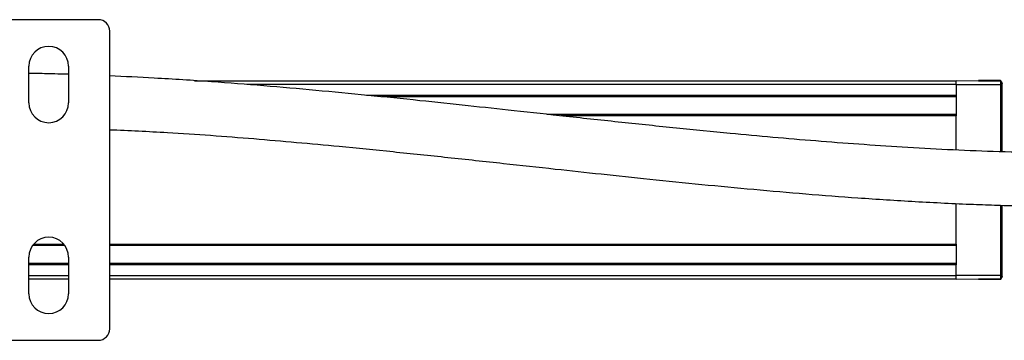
# Model space of a CAD drawing. Header units: millimetres. Extents: x -565 to 1730, y 407 to 731.
# Tile 15 of 26: x 225 to 354, y 407 to 449. Entities that reach past the tile are written whole.
import ezdxf

# ---------------------------------------------------------------- set-up
doc = ezdxf.new("R2010")
doc.units = ezdxf.units.MM

# ---------------------------------------------------------------- blocks, each defined once
blk = doc.blocks.new('Drawing View3')
at = {"color": 7, "linetype": 'Continuous', "lineweight": 25}
for p, q in [((299.23, 24.5), (286.23, 24.5)), ((300.73, -16), (300.73, 23)), ((290.13, 13.6), (290.13, 18.4)), ((295.33, 18.4), (295.33, 13.6)), ((311.86, 16.5), (411.73, 16.5)), ((411.73, 16), (318.71, 16)), ((411.73, 16), (411.73, 16.5)), ((417.53, 16.4), (411.73, 16.5)), ((411.73, 16), (411.73, 14.6)), ((411.73, 16), (417.53, 16)), ((414.63, 16.55), (414.63, 16.45)), ((417.53, 16.55), (414.63, 16.55)), ((417.53, 16.4), (417.53, 16.55)), ((417.53, 16.55), (417.63, 16.45)), ((417.53, 16.4), (417.53, 16)), ((417.53, 16), (417.53, 7.21)), ((417.63, 16.4), (417.63, 16.45)), ((417.71, 16), (417.73, 16)), ((417.73, 16), (417.73, 16.13)), ((417.73, 7.2), (417.73, 16)), ((334.4, 14.6), (411.73, 14.6)), ((411.73, 14.4), (336.37, 14.4)), ((411.73, 14.6), (411.73, 11.9)), ((358.03, 12.1), (411.73, 12.1)), ((411.73, 11.9), (359.87, 11.9)), ((411.73, 7.46), (411.73, 11.9)), ((411.73, -4.9), (411.73, 0.42)), ((417.53, 0.19), (417.53, -9)), ((417.73, -9), (417.73, 0.18)), ((294.85, -5.1), (290.6, -5.1)), ((290.76, -4.9), (294.7, -4.9)), ((300.73, -4.9), (411.73, -4.9)), ((411.73, -5.1), (300.73, -5.1)), ((411.73, -4.9), (411.73, -7.6)), ((290.13, -11.4), (290.13, -6.6)), ((290.13, -7.4), (295.33, -7.4)), ((295.33, -7.6), (290.13, -7.6)), ((295.33, -6.6), (295.33, -11.4)), ((300.73, -7.4), (411.73, -7.4)), ((411.73, -7.6), (300.73, -7.6)), ((411.73, -9), (411.73, -7.6)), ((290.13, -9), (295.33, -9)), ((300.73, -9), (411.73, -9)), ((417.53, -9), (411.73, -9)), ((411.73, -9.5), (411.73, -9)), ((417.53, -9), (417.53, -9.4)), ((417.73, -9), (417.71, -9)), ((417.73, -9.13), (417.73, -9)), ((295.33, -9.5), (290.13, -9.5)), ((411.73, -9.5), (300.73, -9.5)), ((411.73, -9.5), (417.53, -9.4)), ((414.63, -9.45), (414.63, -9.55)), ((417.53, -9.55), (414.63, -9.55)), ((417.53, -9.55), (417.53, -9.4)), ((417.53, -9.55), (417.63, -9.45)), ((417.63, -9.45), (417.63, -9.42)), ((286.23, -17.5), (299.23, -17.5))]:
    blk.add_line(p, q, dxfattribs=at)
for centre, radius, start, end in [((299.23, 23), 1.5, 0, 90), ((292.73, 18.4), 2.6, 0, 180), ((292.73, 13.6), 2.6, 180, 0), ((292.73, -6.6), 2.6, 0, 180), ((292.73, -11.4), 2.6, 180, 0), ((299.23, -16), 1.5, 270, 0)]:
    blk.add_arc(centre, radius, start, end, dxfattribs=at)
for points, knots in [([(295.33, 17.34), (294.38, 17.37), (292.65, 17.42), (290.91, 17.45), (290.13, 17.47)], [0, 0, 0, 0, 0.546666, 1, 1, 1, 1]), ([(429.23, 7), (425, 7.05), (416.8, 7.13), (404.82, 7.75), (393.33, 8.57), (383.47, 9.45), (374.99, 10.29), (367.82, 11.04), (360.73, 11.8), (354.02, 12.54), (347.62, 13.23), (341.23, 13.91), (334.57, 14.59), (327.75, 15.24), (320.92, 15.84), (313.86, 16.39), (307.13, 16.83), (302.68, 17.04), (300.73, 17.13)], [0, 0, 0, 0, 0.098315, 0.190825, 0.278941, 0.366199, 0.421215, 0.477105, 0.533936, 0.587252, 0.634144, 0.683642, 0.736773, 0.789923, 0.84307, 0.896216, 0.954672, 1, 1, 1, 1]), ([(417.53, 16), (417.56, 16), (417.61, 16), (417.67, 16), (417.71, 16), (417.71, 16), (417.71, 16)], [0, 0, 0, 0, 0.327769, 0.655538, 0.983307, 1, 1, 1, 1]), ([(417.71, 16), (417.72, 16.02), (417.72, 16.05), (417.72, 16.09), (417.73, 16.12), (417.73, 16.14), (417.73, 16.14)], [0, 0, 0, 0, 0.261199, 0.518335, 0.766257, 1, 1, 1, 1]), ([(417.73, 16.2), (417.73, 16.2), (417.73, 16.19), (417.73, 16.16), (417.73, 16.14)], [0, 0, 0, 0, 0.505136, 1, 1, 1, 1]), ([(300.73, 10.09), (303.25, 9.98), (309.56, 9.7), (319.59, 8.94), (329.45, 8.06), (337.93, 7.21), (345.11, 6.46), (352.19, 5.7), (358.89, 4.96), (365.28, 4.27), (371.68, 3.59), (378.35, 2.91), (385.17, 2.27), (392, 1.67), (399.06, 1.13), (406.39, 0.66), (412.49, 0.36), (417.19, 0.19), (420.68, 0.1), (424.72, 0.02), (427.65, 0.01), (429.23, 0)], [0, 0, 0, 0, 0.058737, 0.146798, 0.23406, 0.289106, 0.345049, 0.401915, 0.454994, 0.501778, 0.551526, 0.604671, 0.657821, 0.71097, 0.764115, 0.822573, 0.881876, 0.906004, 0.931975, 0.963238, 1, 1, 1, 1]), ([(417.71, -9), (417.71, -9), (417.71, -9), (417.67, -9), (417.61, -9), (417.56, -9), (417.53, -9)], [0, 0, 0, 0, 0.01669, 0.34446, 0.67223, 1, 1, 1, 1]), ([(417.73, -9.14), (417.73, -9.14), (417.73, -9.12), (417.72, -9.09), (417.72, -9.05), (417.72, -9.02), (417.71, -9)], [0, 0, 0, 0, 0.2337431, 0.4816654, 0.7388013, 1, 1, 1, 1]), ([(417.73, -9.14), (417.73, -9.16), (417.73, -9.19), (417.73, -9.2), (417.73, -9.2)], [0, 0, 0, 0, 0.496833, 1, 1, 1, 1])]:
    blk.add_open_spline(points, degree=3, knots=knots, dxfattribs=at)
for points in [[(417.73, 16.2), (417.73, 16.22), (417.72, 16.28), (417.67, 16.34), (417.61, 16.39), (417.56, 16.4), (417.53, 16.4)], [(417.53, -9.4), (417.56, -9.4), (417.61, -9.39), (417.67, -9.34), (417.72, -9.28), (417.73, -9.22), (417.73, -9.2)]]:
    blk.add_open_spline(points, degree=3, dxfattribs=at)

msp = doc.modelspace()

# ---------------------------------------------------------------- block references
at = {"color": 7, "linetype": 'Continuous', "lineweight": 25}
msp.add_blockref('Drawing View3', (-64.19, 424.71), dxfattribs=at)

doc.saveas('drawing.dxf')
